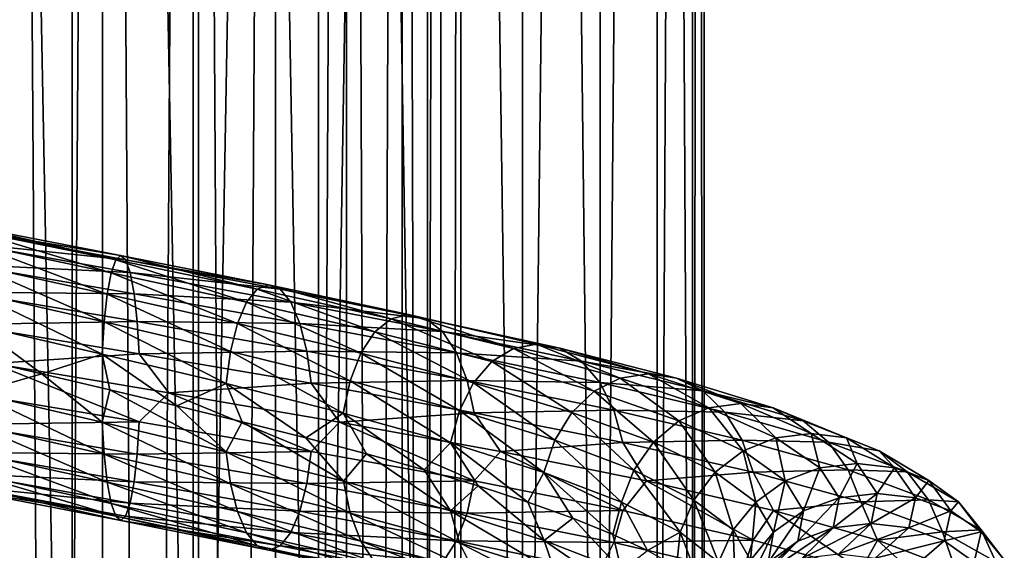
# Model space of a CAD drawing. Header units: metres. Extents: x -109 to 109, y -917 to 389.
# Tile 187 of 256: x 0 to 19, y -515 to -505. Entities that reach past the tile are written whole.
import ezdxf

# ---------------------------------------------------------------- set-up
doc = ezdxf.new("R2010")
doc.units = ezdxf.units.M
doc.layers.add('solid_24503124_XXX_01_SW0001', color=7, linetype='CONTINUOUS')
doc.layers.add('solid_24503124_XXX_01_SW0001_01', color=7, linetype='CONTINUOUS')

msp = doc.modelspace()

# ---------------------------------------------------------------- linework, layer by layer
at = {"layer": 'solid_24503124_XXX_01_SW0001'}
for points in [[(1.19961, -410, -12.944529), (-1.198704, -535, -12.944597), (-1.199508, -410, -12.944538)], [(1.19961, -410, -12.944529), (1.198704, -535, -12.944597), (-1.198704, -535, -12.944597)], [(1.767249, -701, -391.68576), (1.767193, -437, -391.68573), (0, -437, -391.5)], [(0, -701, -391.5), (1.767249, -701, -391.68576), (0, -437, -391.5)], [(-0.722971, -508.781921, -16.229958), (2.103112, -509.329681, -16.108747), (-0.754749, -508.861908, -16.94334)], [(2.010704, -509.411285, -15.400948), (2.103112, -509.329681, -16.108747), (-0.722971, -508.781921, -16.229958)], [(-0.691205, -508.863525, -15.516832), (2.010704, -509.411285, -15.400948), (-0.722971, -508.781921, -16.229958)], [(-0.754749, -508.861908, -16.94334), (2.195554, -509.409668, -16.816803), (-0.784237, -509.103485, -17.605318)], [(2.103112, -509.329681, -16.108747), (2.195554, -509.409668, -16.816803), (-0.754749, -508.861908, -16.94334)], [(1.925024, -509.654449, -14.744683), (2.010704, -509.411285, -15.400948), (-0.691205, -508.863525, -15.516832)], [(-0.661751, -509.106689, -14.85563), (1.925024, -509.654449, -14.744683), (-0.691205, -508.863525, -15.516832)], [(-0.784237, -509.103485, -17.605318), (2.281335, -509.651245, -17.473837), (-0.809324, -509.499969, -18.168489)], [(2.195554, -509.409668, -16.816803), (2.281335, -509.651245, -17.473837), (-0.784237, -509.103485, -17.605318)], [(1.852198, -510.052368, -14.186871), (1.925024, -509.654449, -14.744683), (-0.661751, -509.106689, -14.85563)], [(-0.636716, -509.504608, -14.293619), (1.852198, -510.052368, -14.186871), (-0.661751, -509.106689, -14.85563)], [(-0.809324, -509.499969, -18.168489), (2.354311, -510.047729, -18.032801), (-0.828665, -510.017731, -18.602678)], [(2.281335, -509.651245, -17.473837), (2.354311, -510.047729, -18.032801), (-0.809324, -509.499969, -18.168489)], [(1.796118, -510.571136, -13.757332), (1.852198, -510.052368, -14.186871), (-0.636716, -509.504608, -14.293619)], [(-0.617438, -510.023376, -13.860848), (1.796118, -510.571136, -13.757332), (-0.636716, -509.504608, -14.293619)], [(-0.828665, -510.017731, -18.602678), (2.410575, -510.565491, -18.463749), (-0.84111, -510.616333, -18.882053)], [(2.354311, -510.047729, -18.032801), (2.410575, -510.565491, -18.463749), (-0.828665, -510.017731, -18.602678)], [(1.760134, -511.170349, -13.481708), (1.796118, -510.571136, -13.757332), (-0.617438, -510.023376, -13.860848)], [(-0.605068, -510.622589, -13.58315), (1.760134, -511.170349, -13.481708), (-0.617438, -510.023376, -13.860848)], [(2.410575, -510.565491, -18.463749), (2.446777, -511.164093, -18.741037), (-0.84111, -510.616333, -18.882053)], [(-0.84111, -510.616333, -18.882053), (2.446777, -511.164093, -18.741037), (-0.278172, -511.348419, -18.997284)], [(2.446777, -511.164093, -18.741037), (3.003542, -511.893494, -18.760191), (-0.278172, -511.348419, -18.997284)], [(-0.278172, -511.348419, -18.997284), (2.447026, -512.434509, -18.742945), (-0.841196, -511.88678, -18.883976)], [(-0.605153, -511.893036, -13.585073), (0.630337, -511.541107, -13.484468), (-0.643423, -511.244751, -13.484397)], [(-0.841196, -511.88678, -18.883976), (2.447026, -512.434509, -18.742945), (-0.828825, -512.485962, -18.606277)], [(-0.617598, -512.491638, -13.864448), (1.796585, -513.039368, -13.760904), (-0.605153, -511.893036, -13.585073)], [(1.796585, -513.039368, -13.760904), (1.760383, -512.440796, -13.483616), (-0.605153, -511.893036, -13.585073)], [(2.447026, -512.434509, -18.742945), (2.411041, -513.033752, -18.467321), (-0.828825, -512.485962, -18.606277)], [(-0.828825, -512.485962, -18.606277), (2.411041, -513.033752, -18.467321), (-0.809547, -513.004761, -18.173508)], [(-0.63694, -513.009399, -14.298637), (1.852848, -513.557129, -14.191851), (-0.617598, -512.491638, -13.864448)], [(1.852848, -513.557129, -14.191851), (1.796585, -513.039368, -13.760904), (-0.617598, -512.491638, -13.864448)], [(-0.809547, -513.004761, -18.173508), (2.354962, -513.55249, -18.037783), (-0.784512, -513.402649, -17.611496)], [(2.411041, -513.033752, -18.467321), (2.354962, -513.55249, -18.037783), (-0.809547, -513.004761, -18.173508)], [(-0.662026, -513.405884, -14.861809), (1.925825, -513.953613, -14.750816), (-0.63694, -513.009399, -14.298637)], [(1.925825, -513.953613, -14.750816), (1.852848, -513.557129, -14.191851), (-0.63694, -513.009399, -14.298637)], [(-0.784512, -513.402649, -17.611496), (2.282135, -513.950378, -17.479969), (-0.755059, -513.645813, -16.950294)], [(2.354962, -513.55249, -18.037783), (2.282135, -513.950378, -17.479969), (-0.784512, -513.402649, -17.611496)], [(-0.691514, -513.647461, -15.523786), (2.011605, -514.19519, -15.407849), (-0.662026, -513.405884, -14.861809)], [(2.011605, -514.19519, -15.407849), (1.925825, -513.953613, -14.750816), (-0.662026, -513.405884, -14.861809)], [(-0.755059, -513.645813, -16.950294), (2.196455, -514.193604, -16.823704), (-0.723292, -513.727417, -16.237169)], [(2.282135, -513.950378, -17.479969), (2.196455, -514.193604, -16.823704), (-0.755059, -513.645813, -16.950294)], [(-0.723292, -513.727417, -16.237169), (2.104047, -514.275208, -16.115906), (-0.691514, -513.647461, -15.523786)], [(2.196455, -514.193604, -16.823704), (2.104047, -514.275208, -16.115906), (-0.723292, -513.727417, -16.237169)], [(2.104047, -514.275208, -16.115906), (2.011605, -514.19519, -15.407849), (-0.691514, -513.647461, -15.523786)]]:
    msp.add_3dface(points, dxfattribs=at)
at = {"layer": 'solid_24503124_XXX_01_SW0001_01'}
for points in [[(-1.199402, -410, 12.944548), (-1.198704, -535, 12.944597), (1.198704, -535, 12.944597)], [(-1.199402, -410, 12.944548), (1.198704, -535, 12.944597), (1.199402, -410, 12.944548)], [(1.199402, -410, 12.944548), (1.198704, -535, 12.944597), (3.557269, -535, 12.503851)], [(1.19961, -410, -12.944529), (3.557269, -535, -12.503851), (1.198704, -535, -12.944597)], [(1.199402, -410, 12.944548), (3.557269, -535, 12.503851), (3.557692, -410, 12.503706)], [(3.557568, -410, -12.503741), (3.557269, -535, -12.503851), (1.19961, -410, -12.944529)], [(3.557692, -410, 12.503706), (3.557269, -535, 12.503851), (5.795265, -535, 11.636799)], [(5.79467, -410, -11.637084), (5.795265, -535, -11.636799), (3.557269, -535, -12.503851)], [(5.79467, -410, -11.637084), (3.557269, -535, -12.503851), (3.557568, -410, -12.503741)], [(3.557692, -410, 12.503706), (5.795265, -535, 11.636799), (5.794521, -410, 11.637158)], [(5.794521, -410, 11.637158), (5.795265, -535, 11.636799), (7.834196, -535, 10.374236)], [(5.794521, -410, 11.637158), (7.834196, -535, 10.374236), (7.834294, -410, 10.374181)], [(7.834188, -410, -10.374262), (5.795265, -535, -11.636799), (5.79467, -410, -11.637084)], [(7.834188, -410, -10.374262), (7.834196, -535, -10.374236), (5.795265, -535, -11.636799)], [(7.834188, -410, -10.374262), (9.606456, -535, -8.758754), (7.834196, -535, -10.374236)], [(9.607141, -410, -8.758013), (9.606456, -535, -8.758754), (7.834188, -410, -10.374262)], [(7.834294, -410, 10.374181), (7.834196, -535, 10.374236), (9.606456, -535, 8.758754)], [(7.834294, -410, 10.374181), (9.606456, -535, 8.758754), (9.607066, -410, 8.758096)], [(9.607066, -410, 8.758096), (9.606456, -535, 8.758754), (11.053084, -535, 6.843201)], [(11.052779, -410, -6.843673), (11.053084, -535, -6.843201), (9.606456, -535, -8.758754)], [(11.052779, -410, -6.843673), (9.606456, -535, -8.758754), (9.607141, -410, -8.758013)], [(9.607066, -410, 8.758096), (11.053084, -535, 6.843201), (11.052835, -410, 6.84358)], [(12.122142, -410, -4.696133), (11.053084, -535, -6.843201), (11.052779, -410, -6.843673)], [(11.052835, -410, 6.84358), (11.053084, -535, 6.843201), (12.122123, -410, 4.696183)], [(12.122123, -410, 4.696183), (11.053084, -535, 6.843201), (12.122266, -535, 4.695816)], [(12.122142, -410, -4.696133), (12.122266, -535, -4.695816), (11.053084, -535, -6.843201)], [(12.122123, -410, 4.696183), (12.122266, -535, 4.695816), (12.778495, -535, 2.389471)], [(12.122123, -410, 4.696183), (12.778495, -535, 2.389471), (12.778644, -410, 2.388729)], [(12.778636, -410, -2.388776), (12.122266, -535, -4.695816), (12.122142, -410, -4.696133)], [(12.778636, -410, -2.388776), (12.778495, -535, -2.389471), (12.122266, -535, -4.695816)], [(12.778644, -410, 2.388729), (12.778495, -535, 2.389471), (13, -535)], [(13, -410), (13, -535), (12.778495, -535, -2.389471)], [(12.778636, -410, -2.388776), (13, -410), (12.778495, -535, -2.389471)], [(12.778644, -410, 2.388729), (13, -535), (13, -410)], [(0, -701, -408.5), (0, -437, -408.5), (1.767193, -437, -408.31427)], [(1.767249, -701, -408.31424), (0, -701, -408.5), (1.767193, -437, -408.31427)], [(3.457262, -701, -392.234863), (3.457402, -437, -392.234924), (1.767193, -437, -391.68573)], [(1.767249, -701, -391.68576), (3.457262, -701, -392.234863), (1.767193, -437, -391.68573)], [(1.767249, -701, -408.31424), (1.767193, -437, -408.31427), (3.457402, -437, -407.765076)], [(3.457262, -701, -407.765137), (1.767249, -701, -408.31424), (3.457402, -437, -407.765076)], [(3.457262, -701, -392.234863), (4.996175, -701, -393.123352), (3.457402, -437, -392.234924)], [(3.457262, -701, -407.765137), (3.457402, -437, -407.765076), (4.996158, -437, -406.876648)], [(4.996175, -701, -406.876648), (3.457262, -701, -407.765137), (4.996158, -437, -406.876648)], [(4.996175, -701, -393.123352), (4.996158, -437, -393.123352), (3.457402, -437, -392.234924)], [(4.996175, -701, -393.123352), (6.316738, -437, -394.312408), (4.996158, -437, -393.123352)], [(4.996175, -701, -406.876648), (4.996158, -437, -406.876648), (6.316738, -437, -405.687592)], [(4.996175, -701, -393.123352), (6.316731, -701, -394.312378), (6.316738, -437, -394.312408)], [(6.316731, -701, -405.687622), (4.996175, -701, -406.876648), (6.316738, -437, -405.687592)], [(6.316731, -701, -394.312378), (7.361216, -701, -395.75), (6.316738, -437, -394.312408)], [(6.316731, -701, -405.687622), (6.316738, -437, -405.687592), (7.361266, -437, -404.249908)], [(7.361216, -701, -404.25), (6.316731, -701, -405.687622), (7.361266, -437, -404.249908)], [(7.361216, -701, -395.75), (7.361266, -437, -395.750092), (6.316738, -437, -394.312408)], [(7.361216, -701, -395.75), (8.083981, -701, -397.373352), (7.361266, -437, -395.750092)], [(7.361216, -701, -404.25), (7.361266, -437, -404.249908), (8.083978, -437, -402.626648)], [(8.083981, -701, -402.626648), (7.361216, -701, -404.25), (8.083978, -437, -402.626648)], [(8.083981, -701, -397.373352), (8.083978, -437, -397.373352), (7.361266, -437, -395.750092)], [(8.083981, -701, -397.373352), (8.453425, -437, -399.111481), (8.083978, -437, -397.373352)], [(8.083981, -701, -402.626648), (8.083978, -437, -402.626648), (8.453425, -437, -400.888519)], [(8.083981, -701, -397.373352), (8.453436, -701, -399.111511), (8.453425, -437, -399.111481)], [(8.453436, -701, -400.888489), (8.083981, -701, -402.626648), (8.453425, -437, -400.888519)], [(8.453436, -701, -400.888489), (8.453425, -437, -400.888519), (8.453425, -437, -399.111481)], [(8.453436, -701, -399.111511), (8.453436, -701, -400.888489), (8.453425, -437, -399.111481)], [(2.010704, -509.411285, -15.400948), (4.651583, -509.960632, -14.819619), (2.103112, -509.329681, -16.108747)], [(2.103112, -509.329681, -16.108747), (4.865361, -509.879028, -15.500702), (2.195554, -509.409668, -16.816803)], [(4.651583, -509.960632, -14.819619), (4.865361, -509.879028, -15.500702), (2.103112, -509.329681, -16.108747)], [(1.925024, -509.654449, -14.744683), (4.45337, -510.203827, -14.188126), (2.010704, -509.411285, -15.400948)], [(4.45337, -510.203827, -14.188126), (4.651583, -509.960632, -14.819619), (2.010704, -509.411285, -15.400948)], [(2.195554, -509.409668, -16.816803), (5.079217, -509.959015, -16.182032), (2.281335, -509.651245, -17.473837)], [(4.865361, -509.879028, -15.500702), (5.079217, -509.959015, -16.182032), (2.195554, -509.409668, -16.816803)], [(1.852198, -510.052368, -14.186871), (4.284892, -510.601715, -13.651368), (1.925024, -509.654449, -14.744683)], [(4.284892, -510.601715, -13.651368), (4.45337, -510.203827, -14.188126), (1.925024, -509.654449, -14.744683)], [(2.281335, -509.651245, -17.473837), (5.277662, -510.200592, -16.814262), (2.354311, -510.047729, -18.032801)], [(5.079217, -509.959015, -16.182032), (5.277662, -510.200592, -16.814262), (2.281335, -509.651245, -17.473837)], [(4.651583, -509.960632, -14.819619), (7.151081, -510.511597, -13.787346), (4.865361, -509.879028, -15.500702)], [(4.865361, -509.879028, -15.500702), (7.479732, -510.429993, -14.420987), (5.079217, -509.959015, -16.182032)], [(7.151081, -510.511597, -13.787346), (7.479732, -510.429993, -14.420987), (4.865361, -509.879028, -15.500702)], [(1.796118, -510.571136, -13.757332), (4.155158, -511.120483, -13.238043), (1.852198, -510.052368, -14.186871)], [(4.155158, -511.120483, -13.238043), (4.284892, -510.601715, -13.651368), (1.852198, -510.052368, -14.186871)], [(2.354311, -510.047729, -18.032801), (5.446487, -510.597076, -17.352129), (2.410575, -510.565491, -18.463749)], [(5.277662, -510.200592, -16.814262), (5.446487, -510.597076, -17.352129), (2.354311, -510.047729, -18.032801)], [(4.45337, -510.203827, -14.188126), (6.84636, -510.754791, -13.199841), (4.651583, -509.960632, -14.819619)], [(6.84636, -510.754791, -13.199841), (7.151081, -510.511597, -13.787346), (4.651583, -509.960632, -14.819619)], [(5.079217, -509.959015, -16.182032), (7.808501, -510.509979, -15.054858), (5.277662, -510.200592, -16.814262)], [(7.479732, -510.429993, -14.420987), (7.808501, -510.509979, -15.054858), (5.079217, -509.959015, -16.182032)], [(4.284892, -510.601715, -13.651368), (6.587352, -511.15271, -12.700471), (4.45337, -510.203827, -14.188126)], [(6.587352, -511.15271, -12.700471), (6.84636, -510.754791, -13.199841), (4.45337, -510.203827, -14.188126)], [(5.277662, -510.200592, -16.814262), (8.11358, -510.751556, -15.643051), (5.446487, -510.597076, -17.352129)], [(7.808501, -510.509979, -15.054858), (8.11358, -510.751556, -15.643051), (5.277662, -510.200592, -16.814262)], [(7.151081, -510.511597, -13.787346), (9.43466, -511.064178, -12.338797), (7.479732, -510.429993, -14.420987)], [(7.479732, -510.429993, -14.420987), (9.86826, -510.982574, -12.905865), (7.808501, -510.509979, -15.054858)], [(9.43466, -511.064178, -12.338797), (9.86826, -510.982574, -12.905865), (7.479732, -510.429993, -14.420987)], [(-0.605068, -510.622589, -13.58315), (-0.643423, -511.244751, -13.484397), (0.630337, -511.541107, -13.484468)], [(-0.605068, -510.622589, -13.58315), (0.630337, -511.541107, -13.484468), (1.760134, -511.170349, -13.481708)], [(1.760134, -511.170349, -13.481708), (4.07191, -511.719696, -12.972822), (1.796118, -510.571136, -13.757332)], [(4.07191, -511.719696, -12.972822), (4.155158, -511.120483, -13.238043), (1.796118, -510.571136, -13.757332)], [(2.410575, -510.565491, -18.463749), (5.576647, -511.114838, -17.766809), (2.446777, -511.164093, -18.741037)], [(5.446487, -510.597076, -17.352129), (5.576647, -511.114838, -17.766809), (2.410575, -510.565491, -18.463749)], [(4.155158, -511.120483, -13.238043), (6.387905, -511.671478, -12.315936), (4.284892, -510.601715, -13.651368)], [(6.387905, -511.671478, -12.315936), (6.587352, -511.15271, -12.700471), (4.284892, -510.601715, -13.651368)], [(5.446487, -510.597076, -17.352129), (8.373122, -511.148071, -16.143452), (5.576647, -511.114838, -17.766809)], [(8.11358, -510.751556, -15.643051), (8.373122, -511.148071, -16.143452), (5.446487, -510.597076, -17.352129)], [(6.84636, -510.754791, -13.199841), (9.032631, -511.307373, -11.813016), (7.151081, -510.511597, -13.787346)], [(9.032631, -511.307373, -11.813016), (9.43466, -511.064178, -12.338797), (7.151081, -510.511597, -13.787346)], [(7.808501, -510.509979, -15.054858), (10.302017, -511.062561, -13.473139), (8.11358, -510.751556, -15.643051)], [(9.86826, -510.982574, -12.905865), (10.302017, -511.062561, -13.473139), (7.808501, -510.509979, -15.054858)], [(6.587352, -511.15271, -12.700471), (8.690913, -511.705261, -11.366112), (6.84636, -510.754791, -13.199841)], [(8.690913, -511.705261, -11.366112), (9.032631, -511.307373, -11.813016), (6.84636, -510.754791, -13.199841)], [(8.11358, -510.751556, -15.643051), (10.704516, -511.304138, -13.999535), (8.373122, -511.148071, -16.143452)], [(10.302017, -511.062561, -13.473139), (10.704516, -511.304138, -13.999535), (8.11358, -510.751556, -15.643051)], [(9.43466, -511.064178, -12.338797), (11.431056, -511.618347, -10.514878), (9.86826, -510.982574, -12.905865)], [(9.86826, -510.982574, -12.905865), (11.956407, -511.536743, -10.998123), (10.302017, -511.062561, -13.473139)], [(11.431056, -511.618347, -10.514878), (11.956407, -511.536743, -10.998123), (9.86826, -510.982574, -12.905865)], [(1.760134, -511.170349, -13.481708), (0.630337, -511.541107, -13.484468), (1.899591, -511.838196, -13.36495)], [(1.760134, -511.170349, -13.481708), (1.899591, -511.838196, -13.36495), (3.15113, -512.135559, -13.12694)], [(1.760134, -511.170349, -13.481708), (3.15113, -512.135559, -13.12694), (4.07191, -511.719696, -12.972822)], [(5.576647, -511.114838, -17.766809), (5.660398, -511.71344, -18.033632), (2.446777, -511.164093, -18.741037)], [(2.446777, -511.164093, -18.741037), (5.660398, -511.71344, -18.033632), (3.003542, -511.893494, -18.760191)], [(4.07191, -511.719696, -12.972822), (6.259925, -512.270691, -12.06919), (4.155158, -511.120483, -13.238043)], [(6.259925, -512.270691, -12.06919), (6.387905, -511.671478, -12.315936), (4.155158, -511.120483, -13.238043)], [(5.576647, -511.114838, -17.766809), (8.573223, -511.665833, -16.529247), (5.660398, -511.71344, -18.033632)], [(8.373122, -511.148071, -16.143452), (8.573223, -511.665833, -16.529247), (5.576647, -511.114838, -17.766809)], [(6.387905, -511.671478, -12.315936), (8.427776, -512.22406, -11.021978), (6.587352, -511.15271, -12.700471)], [(8.427776, -512.22406, -11.021978), (8.690913, -511.705261, -11.366112), (6.587352, -511.15271, -12.700471)], [(8.373122, -511.148071, -16.143452), (11.046941, -511.700623, -14.447362), (8.573223, -511.665833, -16.529247)], [(10.704516, -511.304138, -13.999535), (11.046941, -511.700623, -14.447362), (8.373122, -511.148071, -16.143452)], [(9.032631, -511.307373, -11.813016), (10.943956, -511.861542, -10.066818), (9.43466, -511.064178, -12.338797)], [(10.943956, -511.861542, -10.066818), (11.431056, -511.618347, -10.514878), (9.43466, -511.064178, -12.338797)], [(10.302017, -511.062561, -13.473139), (12.481947, -511.61673, -11.481543), (10.704516, -511.304138, -13.999535)], [(11.956407, -511.536743, -10.998123), (12.481947, -511.61673, -11.481543), (10.302017, -511.062561, -13.473139)], [(-0.278172, -511.348419, -18.997284), (3.003542, -511.893494, -18.760191), (2.447026, -512.434509, -18.742945)], [(8.690913, -511.705261, -11.366112), (10.52993, -512.25946, -9.685976), (9.032631, -511.307373, -11.813016)], [(10.52993, -512.25946, -9.685976), (10.943956, -511.861542, -10.066818), (9.032631, -511.307373, -11.813016)], [(10.704516, -511.304138, -13.999535), (12.969617, -511.858307, -11.930126), (11.046941, -511.700623, -14.447362)], [(12.481947, -511.61673, -11.481543), (12.969617, -511.858307, -11.930126), (10.704516, -511.304138, -13.999535)], [(-0.605153, -511.893036, -13.585073), (1.760383, -512.440796, -13.483616), (0.630337, -511.541107, -13.484468)], [(1.760383, -512.440796, -13.483616), (1.899591, -511.838196, -13.36495), (0.630337, -511.541107, -13.484468)], [(11.431056, -511.618347, -10.514878), (13.082167, -512.174133, -8.373025), (11.956407, -511.536743, -10.998123)], [(11.956407, -511.536743, -10.998123), (13.683399, -512.092529, -8.757834), (12.481947, -511.61673, -11.481543)], [(13.082167, -512.174133, -8.373025), (13.683399, -512.092529, -8.757834), (11.956407, -511.536743, -10.998123)], [(5.660398, -511.71344, -18.033632), (6.188703, -512.439026, -17.963587), (3.003542, -511.893494, -18.760191)], [(4.07191, -511.719696, -12.972822), (3.15113, -512.135559, -13.12694), (4.372798, -512.432983, -12.772006)], [(4.07191, -511.719696, -12.972822), (4.372798, -512.432983, -12.772006), (5.557614, -512.731445, -12.302144)], [(4.07191, -511.719696, -12.972822), (5.557614, -512.731445, -12.302144), (6.259925, -512.270691, -12.06919)], [(8.573223, -511.665833, -16.529247), (8.701976, -512.264404, -16.777485), (5.660398, -511.71344, -18.033632)], [(5.660398, -511.71344, -18.033632), (8.701976, -512.264404, -16.777485), (6.188703, -512.439026, -17.963587)], [(6.259925, -512.270691, -12.06919), (8.258928, -512.823242, -10.801156), (6.387905, -511.671478, -12.315936)], [(8.258928, -512.823242, -10.801156), (8.427776, -512.22406, -11.021978), (6.387905, -511.671478, -12.315936)], [(8.427776, -512.22406, -11.021978), (10.211113, -512.778198, -9.392712), (8.690913, -511.705261, -11.366112)], [(8.573223, -511.665833, -16.529247), (11.31094, -512.218384, -14.792624), (8.701976, -512.264404, -16.777485)], [(11.046941, -511.700623, -14.447362), (11.31094, -512.218384, -14.792624), (8.573223, -511.665833, -16.529247)], [(10.211113, -512.778198, -9.392712), (10.52993, -512.25946, -9.685976), (8.690913, -511.705261, -11.366112)], [(10.943956, -511.861542, -10.066818), (12.52471, -512.417358, -8.016234), (11.431056, -511.618347, -10.514878)], [(11.046941, -511.700623, -14.447362), (13.384498, -512.254822, -12.311756), (11.31094, -512.218384, -14.792624)], [(12.969617, -511.858307, -11.930126), (13.384498, -512.254822, -12.311756), (11.046941, -511.700623, -14.447362)], [(12.52471, -512.417358, -8.016234), (13.082167, -512.174133, -8.373025), (11.431056, -511.618347, -10.514878)], [(12.481947, -511.61673, -11.481543), (14.284849, -512.172546, -9.142782), (12.969617, -511.858307, -11.930126)], [(13.683399, -512.092529, -8.757834), (14.284849, -512.172546, -9.142782), (12.481947, -511.61673, -11.481543)], [(1.760383, -512.440796, -13.483616), (4.072487, -512.990173, -12.974659), (1.899591, -511.838196, -13.36495)], [(4.072487, -512.990173, -12.974659), (3.15113, -512.135559, -13.12694), (1.899591, -511.838196, -13.36495)], [(3.003542, -511.893494, -18.760191), (5.660974, -512.983887, -18.035467), (2.447026, -512.434509, -18.742945)], [(3.003542, -511.893494, -18.760191), (6.188703, -512.439026, -17.963587), (5.660974, -512.983887, -18.035467)], [(10.52993, -512.25946, -9.685976), (12.050881, -512.815247, -7.712968), (10.943956, -511.861542, -10.066818)], [(12.050881, -512.815247, -7.712968), (12.52471, -512.417358, -8.016234), (10.943956, -511.861542, -10.066818)], [(12.969617, -511.858307, -11.930126), (14.842958, -512.414124, -9.49999), (13.384498, -512.254822, -12.311756)], [(14.284849, -512.172546, -9.142782), (14.842958, -512.414124, -9.49999), (12.969617, -511.858307, -11.930126)], [(4.072487, -512.990173, -12.974659), (4.372798, -512.432983, -12.772006), (3.15113, -512.135559, -13.12694)], [(13.082167, -512.174133, -8.373025), (14.33573, -512.731506, -5.977165), (13.683399, -512.092529, -8.757834)], [(13.683399, -512.092529, -8.757834), (14.994574, -512.649902, -6.251865), (14.284849, -512.172546, -9.142782)], [(14.33573, -512.731506, -5.977165), (14.994574, -512.649902, -6.251865), (13.683399, -512.092529, -8.757834)], [(6.259925, -512.270691, -12.06919), (5.557614, -512.731445, -12.302144), (6.695903, -513.031128, -11.7215)], [(8.701976, -512.264404, -16.777485), (9.195177, -512.987366, -16.625408), (6.188703, -512.439026, -17.963587)], [(6.259925, -512.270691, -12.06919), (6.695903, -513.031128, -11.7215), (7.772036, -513.330566, -11.038082)], [(6.259925, -512.270691, -12.06919), (7.772036, -513.330566, -11.038082), (8.258928, -512.823242, -10.801156)], [(8.258928, -512.823242, -10.801156), (10.006536, -513.377441, -9.204532), (8.427776, -512.22406, -11.021978)], [(10.006536, -513.377441, -9.204532), (10.211113, -512.778198, -9.392712), (8.427776, -512.22406, -11.021978)], [(11.31094, -512.218384, -14.792624), (11.480807, -512.817017, -15.014779), (8.701976, -512.264404, -16.777485)], [(8.701976, -512.264404, -16.777485), (11.480807, -512.817017, -15.014779), (9.195177, -512.987366, -16.625408)], [(10.211113, -512.778198, -9.392712), (11.686014, -513.333984, -7.479441), (10.52993, -512.25946, -9.685976)], [(11.686014, -513.333984, -7.479441), (12.050881, -512.815247, -7.712968), (10.52993, -512.25946, -9.685976)], [(11.31094, -512.218384, -14.792624), (13.70436, -512.772583, -12.605981), (11.480807, -512.817017, -15.014779)], [(13.384498, -512.254822, -12.311756), (13.70436, -512.772583, -12.605981), (11.31094, -512.218384, -14.792624)], [(12.52471, -512.417358, -8.016234), (13.724856, -512.974731, -5.722467), (13.082167, -512.174133, -8.373025)], [(13.724856, -512.974731, -5.722467), (14.33573, -512.731506, -5.977165), (13.082167, -512.174133, -8.373025)], [(13.384498, -512.254822, -12.311756), (15.317765, -512.810608, -9.803884), (13.70436, -512.772583, -12.605981)], [(14.842958, -512.414124, -9.49999), (15.317765, -512.810608, -9.803884), (13.384498, -512.254822, -12.311756)], [(14.284849, -512.172546, -9.142782), (15.653656, -512.729919, -6.526664), (14.842958, -512.414124, -9.49999)], [(14.994574, -512.649902, -6.251865), (15.653656, -512.729919, -6.526664), (14.284849, -512.172546, -9.142782)], [(4.156237, -513.588745, -13.241481), (4.072487, -512.990173, -12.974659), (1.760383, -512.440796, -13.483616)], [(1.796585, -513.039368, -13.760904), (4.156237, -513.588745, -13.241481), (1.760383, -512.440796, -13.483616)], [(2.447026, -512.434509, -18.742945), (5.660974, -512.983887, -18.035467), (2.411041, -513.033752, -18.467321)], [(4.072487, -512.990173, -12.974659), (6.260811, -513.541138, -12.070898), (4.372798, -512.432983, -12.772006)], [(6.260811, -513.541138, -12.070898), (5.557614, -512.731445, -12.302144), (4.372798, -512.432983, -12.772006)], [(6.188703, -512.439026, -17.963587), (8.702862, -513.534851, -16.779192), (5.660974, -512.983887, -18.035467)], [(6.188703, -512.439026, -17.963587), (9.195177, -512.987366, -16.625408), (8.702862, -513.534851, -16.779192)], [(12.050881, -512.815247, -7.712968), (13.205625, -513.37262, -5.505977), (12.52471, -512.417358, -8.016234)], [(13.205625, -513.37262, -5.505977), (13.724856, -512.974731, -5.722467), (12.52471, -512.417358, -8.016234)], [(14.842958, -512.414124, -9.49999), (16.265245, -512.971497, -6.781661), (15.317765, -512.810608, -9.803884)], [(15.653656, -512.729919, -6.526664), (16.265245, -512.971497, -6.781661), (14.842958, -512.414124, -9.49999)], [(14.33573, -512.731506, -5.977165), (15.155215, -513.290527, -3.399887), (14.994574, -512.649902, -6.251865)], [(14.994574, -512.649902, -6.251865), (15.851721, -513.208923, -3.556139), (15.653656, -512.729919, -6.526664)], [(15.155215, -513.290527, -3.399887), (15.851721, -513.208923, -3.556139), (14.994574, -512.649902, -6.251865)], [(6.260811, -513.541138, -12.070898), (6.695903, -513.031128, -11.7215), (5.557614, -512.731445, -12.302144)], [(8.258928, -512.823242, -10.801156), (7.772036, -513.330566, -11.038082), (8.776552, -513.629822, -10.257668)], [(8.258928, -512.823242, -10.801156), (8.776552, -513.629822, -10.257668), (9.70377, -513.929932, -9.384488)], [(8.258928, -512.823242, -10.801156), (9.70377, -513.929932, -9.384488), (10.006536, -513.377441, -9.204532)], [(11.480807, -512.817017, -15.014779), (11.920397, -513.53595, -14.795405), (9.195177, -512.987366, -16.625408)], [(10.006536, -513.377441, -9.204532), (11.451889, -513.933228, -7.329593), (10.211113, -512.778198, -9.392712)], [(11.451889, -513.933228, -7.329593), (11.686014, -513.333984, -7.479441), (10.211113, -512.778198, -9.392712)], [(13.70436, -512.772583, -12.605981), (13.910172, -513.371155, -12.795298), (11.480807, -512.817017, -15.014779)], [(11.480807, -512.817017, -15.014779), (13.910172, -513.371155, -12.795298), (11.920397, -513.53595, -14.795405)], [(11.686014, -513.333984, -7.479441), (12.805796, -513.891357, -5.339272), (12.050881, -512.815247, -7.712968)], [(12.805796, -513.891357, -5.339272), (13.205625, -513.37262, -5.505977), (12.050881, -512.815247, -7.712968)], [(13.70436, -512.772583, -12.605981), (15.683828, -513.328369, -10.038176), (13.910172, -513.371155, -12.795298)], [(15.317765, -512.810608, -9.803884), (15.683828, -513.328369, -10.038176), (13.70436, -512.772583, -12.605981)], [(13.724856, -512.974731, -5.722467), (14.509421, -513.533691, -3.255011), (14.33573, -512.731506, -5.977165)], [(14.509421, -513.533691, -3.255011), (15.155215, -513.290527, -3.399887), (14.33573, -512.731506, -5.977165)], [(15.317765, -512.810608, -9.803884), (16.785549, -513.367981, -6.998598), (15.683828, -513.328369, -10.038176)], [(16.265245, -512.971497, -6.781661), (16.785549, -513.367981, -6.998598), (15.317765, -512.810608, -9.803884)], [(15.653656, -512.729919, -6.526664), (16.548479, -513.288879, -3.712449), (16.265245, -512.971497, -6.781661)], [(15.851721, -513.208923, -3.556139), (16.548479, -513.288879, -3.712449), (15.653656, -512.729919, -6.526664)], [(4.286397, -514.106506, -13.656161), (4.156237, -513.588745, -13.241481), (1.796585, -513.039368, -13.760904)], [(1.852848, -513.557129, -14.191851), (4.286397, -514.106506, -13.656161), (1.796585, -513.039368, -13.760904)], [(2.411041, -513.033752, -18.467321), (5.577726, -513.583069, -17.770248), (2.354962, -513.55249, -18.037783)], [(5.660974, -512.983887, -18.035467), (5.577726, -513.583069, -17.770248), (2.411041, -513.033752, -18.467321)], [(6.389564, -514.139709, -12.319135), (6.260811, -513.541138, -12.070898), (4.072487, -512.990173, -12.974659)], [(4.156237, -513.588745, -13.241481), (6.389564, -514.139709, -12.319135), (4.072487, -512.990173, -12.974659)], [(5.660974, -512.983887, -18.035467), (8.702862, -513.534851, -16.779192), (5.577726, -513.583069, -17.770248)], [(6.260811, -513.541138, -12.070898), (8.260098, -514.093689, -10.802685), (6.695903, -513.031128, -11.7215)], [(8.260098, -514.093689, -10.802685), (7.772036, -513.330566, -11.038082), (6.695903, -513.031128, -11.7215)], [(9.195177, -512.987366, -16.625408), (11.481977, -514.087463, -15.016308), (8.702862, -513.534851, -16.779192)], [(9.195177, -512.987366, -16.625408), (11.920397, -513.53595, -14.795405), (11.481977, -514.087463, -15.016308)], [(13.205625, -513.37262, -5.505977), (13.960508, -513.93158, -3.131869), (13.724856, -512.974731, -5.722467)], [(13.960508, -513.93158, -3.131869), (14.509421, -513.533691, -3.255011), (13.724856, -512.974731, -5.722467)], [(16.265245, -512.971497, -6.781661), (17.195028, -513.530457, -3.857494), (16.785549, -513.367981, -6.998598)], [(16.548479, -513.288879, -3.712449), (17.195028, -513.530457, -3.857494), (16.265245, -512.971497, -6.781661)], [(15.155215, -513.290527, -3.399887), (15.515555, -513.851135, -0.719959), (15.851721, -513.208923, -3.556139)], [(15.515555, -513.851135, -0.719959), (16.228622, -513.769531, -0.753047), (15.851721, -513.208923, -3.556139)], [(15.851721, -513.208923, -3.556139), (16.228622, -513.769531, -0.753047), (16.548479, -513.288879, -3.712449)], [(8.260098, -514.093689, -10.802685), (8.776552, -513.629822, -10.257668), (7.772036, -513.330566, -11.038082)], [(10.006536, -513.377441, -9.204532), (9.70377, -513.929932, -9.384488), (10.545845, -514.230896, -8.426897)], [(10.006536, -513.377441, -9.204532), (10.545845, -514.230896, -8.426897), (11.294175, -514.532227, -7.394779)], [(10.006536, -513.377441, -9.204532), (11.294175, -514.532227, -7.394779), (11.451889, -513.933228, -7.329593)], [(11.451889, -513.933228, -7.329593), (12.549234, -514.490601, -5.232301), (11.686014, -513.333984, -7.479441)], [(12.549234, -514.490601, -5.232301), (12.805796, -513.891357, -5.339272), (11.686014, -513.333984, -7.479441)], [(13.910172, -513.371155, -12.795298), (14.291141, -514.086853, -12.518691), (11.920397, -513.53595, -14.795405)], [(12.805796, -513.891357, -5.339272), (13.537824, -514.450378, -3.037045), (13.205625, -513.37262, -5.505977)], [(13.537824, -514.450378, -3.037045), (13.960508, -513.93158, -3.131869), (13.205625, -513.37262, -5.505977)], [(15.683828, -513.328369, -10.038176), (15.919368, -513.926941, -10.18893), (13.910172, -513.371155, -12.795298)], [(13.910172, -513.371155, -12.795298), (15.919368, -513.926941, -10.18893), (14.291141, -514.086853, -12.518691)], [(14.509421, -513.533691, -3.255011), (14.854407, -514.094299, -0.68928), (15.155215, -513.290527, -3.399887)], [(14.854407, -514.094299, -0.68928), (15.515555, -513.851135, -0.719959), (15.155215, -513.290527, -3.399887)], [(15.683828, -513.328369, -10.038176), (17.186689, -513.885742, -7.16585), (15.919368, -513.926941, -10.18893)], [(16.785549, -513.367981, -6.998598), (17.186689, -513.885742, -7.16585), (15.683828, -513.328369, -10.038176)], [(16.228622, -513.769531, -0.753047), (16.941948, -513.849487, -0.786147), (16.548479, -513.288879, -3.712449)], [(16.548479, -513.288879, -3.712449), (16.941948, -513.849487, -0.786147), (17.195028, -513.530457, -3.857494)], [(16.785549, -513.367981, -6.998598), (17.745075, -513.926941, -3.98089), (17.186689, -513.885742, -7.16585)], [(17.195028, -513.530457, -3.857494), (17.745075, -513.926941, -3.98089), (16.785549, -513.367981, -6.998598)], [(4.455222, -514.502991, -14.194028), (4.286397, -514.106506, -13.656161), (1.852848, -513.557129, -14.191851)], [(1.925825, -513.953613, -14.750816), (4.455222, -514.502991, -14.194028), (1.852848, -513.557129, -14.191851)], [(2.354962, -513.55249, -18.037783), (5.447992, -514.101868, -17.356922), (2.282135, -513.950378, -17.479969)], [(5.577726, -513.583069, -17.770248), (5.447992, -514.101868, -17.356922), (2.354962, -513.55249, -18.037783)], [(6.589664, -514.657471, -12.704929), (6.389564, -514.139709, -12.319135), (4.156237, -513.588745, -13.241481)], [(4.286397, -514.106506, -13.656161), (6.589664, -514.657471, -12.704929), (4.156237, -513.588745, -13.241481)], [(5.577726, -513.583069, -17.770248), (8.574882, -514.134094, -16.532446), (5.447992, -514.101868, -17.356922)], [(8.702862, -513.534851, -16.779192), (8.574882, -514.134094, -16.532446), (5.577726, -513.583069, -17.770248)], [(8.429965, -514.692261, -11.02484), (8.260098, -514.093689, -10.802685), (6.260811, -513.541138, -12.070898)], [(6.389564, -514.139709, -12.319135), (8.429965, -514.692261, -11.02484), (6.260811, -513.541138, -12.070898)], [(8.702862, -513.534851, -16.779192), (11.481977, -514.087463, -15.016308), (8.574882, -514.134094, -16.532446)], [(11.920397, -513.53595, -14.795405), (13.911589, -514.641602, -12.7966), (11.481977, -514.087463, -15.016308)], [(11.920397, -513.53595, -14.795405), (14.291141, -514.086853, -12.518691), (13.911589, -514.641602, -12.7966)], [(13.960508, -513.93158, -3.131869), (14.292443, -514.492188, -0.663204), (14.509421, -513.533691, -3.255011)], [(14.292443, -514.492188, -0.663204), (14.854407, -514.094299, -0.68928), (14.509421, -513.533691, -3.255011)], [(16.941948, -513.849487, -0.786147), (17.603868, -514.091064, -0.816862), (17.195028, -513.530457, -3.857494)], [(17.195028, -513.530457, -3.857494), (17.603868, -514.091064, -0.816862), (17.745075, -513.926941, -3.98089)], [(8.260098, -514.093689, -10.802685), (10.007953, -514.647888, -9.205834), (8.776552, -513.629822, -10.257668)], [(10.007953, -514.647888, -9.205834), (9.70377, -513.929932, -9.384488), (8.776552, -513.629822, -10.257668)], [(15.404698, -514.41333, 1.982198), (16.112671, -514.331726, 2.073296), (16.228622, -513.769531, -0.753047)], [(15.515555, -513.851135, -0.719959), (15.404698, -514.41333, 1.982198), (16.228622, -513.769531, -0.753047)], [(16.228622, -513.769531, -0.753047), (16.112671, -514.331726, 2.073296), (16.941948, -513.849487, -0.786147)], [(4.653667, -514.744568, -14.82626), (4.455222, -514.502991, -14.194028), (1.925825, -513.953613, -14.750816)], [(2.011605, -514.19519, -15.407849), (4.653667, -514.744568, -14.82626), (1.925825, -513.953613, -14.750816)], [(2.282135, -513.950378, -17.479969), (5.279514, -514.499756, -16.820164), (2.196455, -514.193604, -16.823704)], [(5.447992, -514.101868, -17.356922), (5.279514, -514.499756, -16.820164), (2.282135, -513.950378, -17.479969)], [(10.007953, -514.647888, -9.205834), (10.545845, -514.230896, -8.426897), (9.70377, -513.929932, -9.384488)], [(11.451889, -513.933228, -7.329593), (11.294175, -514.532227, -7.394779), (11.940687, -514.833557, -6.298346)], [(11.451889, -513.933228, -7.329593), (11.940687, -514.833557, -6.298346), (12.549234, -514.490601, -5.232301)], [(12.549234, -514.490601, -5.232301), (13.266598, -515.049561, -2.976198), (12.805796, -513.891357, -5.339272)], [(13.266598, -515.049561, -2.976198), (13.537824, -514.450378, -3.037045), (12.805796, -513.891357, -5.339272)], [(13.537824, -514.450378, -3.037045), (13.859708, -515.010986, -0.643124), (13.960508, -513.93158, -3.131869)], [(13.859708, -515.010986, -0.643124), (14.292443, -514.492188, -0.663204), (13.960508, -513.93158, -3.131869)], [(15.919368, -513.926941, -10.18893), (16.235073, -514.639099, -9.869949), (14.291141, -514.086853, -12.518691)], [(14.748275, -514.656494, 1.897733), (15.404698, -514.41333, 1.982198), (15.515555, -513.851135, -0.719959)], [(14.854407, -514.094299, -0.68928), (14.748275, -514.656494, 1.897733), (15.515555, -513.851135, -0.719959)], [(17.186689, -513.885742, -7.16585), (17.444799, -514.484314, -7.273467), (15.919368, -513.926941, -10.18893)], [(15.919368, -513.926941, -10.18893), (17.444799, -514.484314, -7.273467), (16.235073, -514.639099, -9.869949)], [(16.112671, -514.331726, 2.073296), (16.820898, -514.411682, 2.164427), (16.941948, -513.849487, -0.786147)], [(16.941948, -513.849487, -0.786147), (16.820898, -514.411682, 2.164427), (17.603868, -514.091064, -0.816862)], [(17.186689, -513.885742, -7.16585), (18.169146, -514.444702, -4.076025), (17.444799, -514.484314, -7.273467)], [(17.745075, -513.926941, -3.98089), (18.169146, -514.444702, -4.076025), (17.186689, -513.885742, -7.16585)], [(17.603868, -514.091064, -0.816862), (18.166994, -514.487549, -0.842992), (17.745075, -513.926941, -3.98089)], [(17.745075, -513.926941, -3.98089), (18.166994, -514.487549, -0.842992), (18.169146, -514.444702, -4.076025)], [(6.849207, -515.053955, -13.205331), (6.589664, -514.657471, -12.704929), (4.286397, -514.106506, -13.656161)], [(4.455222, -514.502991, -14.194028), (6.849207, -515.053955, -13.205331), (4.286397, -514.106506, -13.656161)], [(5.447992, -514.101868, -17.356922), (8.375435, -514.652832, -16.147911), (5.279514, -514.499756, -16.820164)], [(8.574882, -514.134094, -16.532446), (8.375435, -514.652832, -16.147911), (5.447992, -514.101868, -17.356922)], [(8.693964, -515.210022, -11.370103), (8.429965, -514.692261, -11.02484), (6.389564, -514.139709, -12.319135)], [(6.589664, -514.657471, -12.704929), (8.693964, -515.210022, -11.370103), (6.389564, -514.139709, -12.319135)], [(10.213765, -515.24646, -9.395151), (10.007953, -514.647888, -9.205834), (8.260098, -514.093689, -10.802685)], [(8.429965, -514.692261, -11.02484), (10.213765, -515.24646, -9.395151), (8.260098, -514.093689, -10.802685)], [(8.574882, -514.134094, -16.532446), (11.313128, -514.686646, -14.795486), (8.375435, -514.652832, -16.147911)], [(11.481977, -514.087463, -15.016308), (11.313128, -514.686646, -14.795486), (8.574882, -514.134094, -16.532446)], [(11.481977, -514.087463, -15.016308), (13.911589, -514.641602, -12.7966), (11.313128, -514.686646, -14.795486)], [(14.291141, -514.086853, -12.518691), (15.920989, -515.197388, -10.189967), (13.911589, -514.641602, -12.7966)], [(14.190325, -515.054382, 1.825939), (14.748275, -514.656494, 1.897733), (14.854407, -514.094299, -0.68928)], [(14.292443, -514.492188, -0.663204), (14.190325, -515.054382, 1.825939), (14.854407, -514.094299, -0.68928)], [(14.291141, -514.086853, -12.518691), (16.235073, -514.639099, -9.869949), (15.920989, -515.197388, -10.189967)], [(16.820898, -514.411682, 2.164427), (17.478092, -514.653259, 2.248991), (17.603868, -514.091064, -0.816862)], [(17.603868, -514.091064, -0.816862), (17.478092, -514.653259, 2.248991), (18.166994, -514.487549, -0.842992)], [(4.867523, -514.824585, -15.507589), (4.653667, -514.744568, -14.82626), (2.011605, -514.19519, -15.407849)], [(2.104047, -514.275208, -16.115906), (4.867523, -514.824585, -15.507589), (2.011605, -514.19519, -15.407849)], [(2.196455, -514.193604, -16.823704), (5.081301, -514.742981, -16.188671), (2.104047, -514.275208, -16.115906)], [(5.081301, -514.742981, -16.188671), (4.867523, -514.824585, -15.507589), (2.104047, -514.275208, -16.115906)], [(5.279514, -514.499756, -16.820164), (5.081301, -514.742981, -16.188671), (2.196455, -514.193604, -16.823704)], [(10.007953, -514.647888, -9.205834), (11.453509, -515.203674, -7.33063), (10.545845, -514.230896, -8.426897)], [(11.453509, -515.203674, -7.33063), (11.294175, -514.532227, -7.394779), (10.545845, -514.230896, -8.426897)], [(14.828206, -514.977112, 4.624074), (15.509684, -514.895508, 4.836589), (16.112671, -514.331726, 2.073296)], [(15.404698, -514.41333, 1.982198), (14.828206, -514.977112, 4.624074), (16.112671, -514.331726, 2.073296)], [(16.112671, -514.331726, 2.073296), (15.509684, -514.895508, 4.836589), (16.820898, -514.411682, 2.164427)], [(7.154285, -515.295532, -13.793525), (6.849207, -515.053955, -13.205331), (4.455222, -514.502991, -14.194028)], [(4.653667, -514.744568, -14.82626), (7.154285, -515.295532, -13.793525), (4.455222, -514.502991, -14.194028)], [(5.279514, -514.499756, -16.820164), (8.116427, -515.05072, -15.648542), (5.081301, -514.742981, -16.188671)], [(8.375435, -514.652832, -16.147911), (8.116427, -515.05072, -15.648542), (5.279514, -514.499756, -16.820164)], [(11.453509, -515.203674, -7.33063), (11.940687, -514.833557, -6.298346), (11.294175, -514.532227, -7.394779)], [(12.549234, -514.490601, -5.232301), (11.940687, -514.833557, -6.298346), (12.48056, -515.135559, -5.144865)], [(12.549234, -514.490601, -5.232301), (12.48056, -515.135559, -5.144865), (12.910808, -515.438965, -3.941772)], [(12.549234, -514.490601, -5.232301), (12.910808, -515.438965, -3.941772), (13.266598, -515.049561, -2.976198)], [(13.266598, -515.049561, -2.976198), (13.582033, -515.610168, -0.630239), (13.537824, -514.450378, -3.037045)], [(13.582033, -515.610168, -0.630239), (13.859708, -515.010986, -0.643124), (13.537824, -514.450378, -3.037045)], [(13.760682, -515.573181, 1.770654), (14.190325, -515.054382, 1.825939), (14.292443, -514.492188, -0.663204)], [(13.859708, -515.010986, -0.643124), (13.760682, -515.573181, 1.770654), (14.292443, -514.492188, -0.663204)], [(14.196347, -515.220276, 4.427034), (14.828206, -514.977112, 4.624074), (15.404698, -514.41333, 1.982198)], [(14.748275, -514.656494, 1.897733), (14.196347, -515.220276, 4.427034), (15.404698, -514.41333, 1.982198)], [(15.509684, -514.895508, 4.836589), (16.191408, -514.975525, 5.04918), (16.820898, -514.411682, 2.164427)], [(16.820898, -514.411682, 2.164427), (16.191408, -514.975525, 5.04918), (17.478092, -514.653259, 2.248991)], [(17.444799, -514.484314, -7.273467), (17.687872, -515.19104, -6.935574), (16.235073, -514.639099, -9.869949)], [(18.169146, -514.444702, -4.076025), (18.442011, -515.043335, -4.137239), (17.444799, -514.484314, -7.273467)], [(17.444799, -514.484314, -7.273467), (18.442011, -515.043335, -4.137239), (17.687872, -515.19104, -6.935574)], [(17.478092, -514.653259, 2.248991), (18.037193, -515.049744, 2.320934), (18.166994, -514.487549, -0.842992)], [(18.166994, -514.487549, -0.842992), (18.037193, -515.049744, 2.320934), (18.601149, -515.00531, -0.863138)], [(18.166994, -514.487549, -0.842992), (18.601149, -515.00531, -0.863138), (18.169146, -514.444702, -4.076025)], [(18.169146, -514.444702, -4.076025), (18.601149, -515.00531, -0.863138), (18.442011, -515.043335, -4.137239)], [(9.036388, -515.606506, -11.81793), (8.693964, -515.210022, -11.370103), (6.589664, -514.657471, -12.704929)], [(6.849207, -515.053955, -13.205331), (9.036388, -515.606506, -11.81793), (6.589664, -514.657471, -12.704929)], [(8.375435, -514.652832, -16.147911), (11.049992, -515.205383, -14.451352), (8.116427, -515.05072, -15.648542)], [(11.313128, -514.686646, -14.795486), (11.049992, -515.205383, -14.451352), (8.375435, -514.652832, -16.147911)], [(10.533627, -515.764221, -9.689377), (10.213765, -515.24646, -9.395151), (8.429965, -514.692261, -11.02484)], [(8.693964, -515.210022, -11.370103), (10.533627, -515.764221, -9.689377), (8.429965, -514.692261, -11.02484)], [(11.68905, -515.802246, -7.481383), (11.453509, -515.203674, -7.33063), (10.007953, -514.647888, -9.205834)], [(10.213765, -515.24646, -9.395151), (11.68905, -515.802246, -7.481383), (10.007953, -514.647888, -9.205834)], [(11.313128, -514.686646, -14.795486), (13.707011, -515.240845, -12.60842), (11.049992, -515.205383, -14.451352)], [(13.911589, -514.641602, -12.7966), (13.707011, -515.240845, -12.60842), (11.313128, -514.686646, -14.795486)], [(13.659278, -515.618225, 4.259552), (14.196347, -515.220276, 4.427034), (14.748275, -514.656494, 1.897733)], [(14.190325, -515.054382, 1.825939), (13.659278, -515.618225, 4.259552), (14.748275, -514.656494, 1.897733)], [(13.911589, -514.641602, -12.7966), (15.920989, -515.197388, -10.189967), (13.707011, -515.240845, -12.60842)], [(16.235073, -514.639099, -9.869949), (17.446575, -515.754761, -7.274207), (15.920989, -515.197388, -10.189967)], [(16.191408, -514.975525, 5.04918), (16.824005, -515.217102, 5.246451), (17.478092, -514.653259, 2.248991)], [(16.235073, -514.639099, -9.869949), (17.687872, -515.19104, -6.935574), (17.446575, -515.754761, -7.274207)], [(17.478092, -514.653259, 2.248991), (16.824005, -515.217102, 5.246451), (18.037193, -515.049744, 2.320934)], [(7.483055, -515.375549, -14.427395), (7.154285, -515.295532, -13.793525), (4.653667, -514.744568, -14.82626)], [(4.867523, -514.824585, -15.507589), (7.483055, -515.375549, -14.427395), (4.653667, -514.744568, -14.82626)], [(5.081301, -514.742981, -16.188671), (7.811706, -515.293945, -15.061036), (4.867523, -514.824585, -15.507589)], [(7.811706, -515.293945, -15.061036), (7.483055, -515.375549, -14.427395), (4.867523, -514.824585, -15.507589)], [(8.116427, -515.05072, -15.648542), (7.811706, -515.293945, -15.061036), (5.081301, -514.742981, -16.188671)]]:
    msp.add_3dface(points, dxfattribs=at)

doc.saveas('drawing.dxf')
